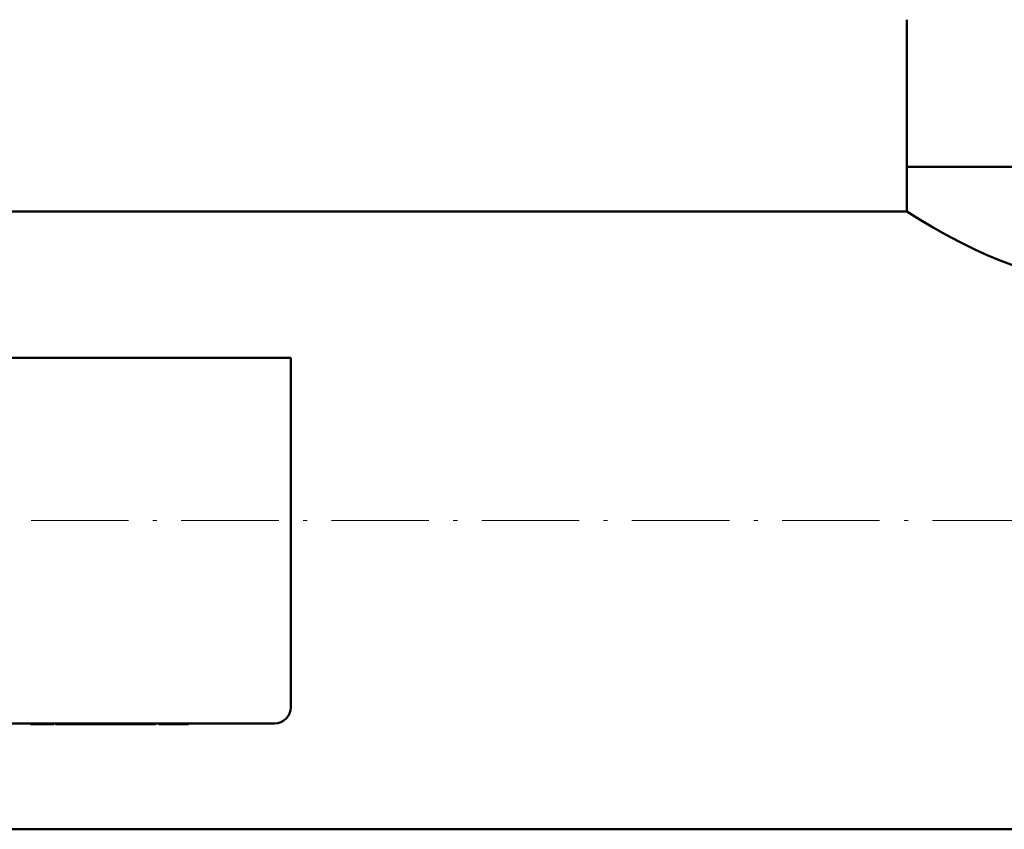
# Model space of a CAD drawing. Extents: x -1358 to 1757, y -1616 to 699.
# Tile 11 of 96: x 163 to 285, y -1611 to -1511. Entities that reach past the tile are written whole.
import ezdxf

# ---------------------------------------------------------------- set-up
doc = ezdxf.new("R2010")
doc.units = 0
doc.linetypes.add('DASHDOT', pattern=[18.5, 12, -3, 0.5, -3])

msp = doc.modelspace()

# ---------------------------------------------------------------- linework, layer by layer
at = {"color": 7, "lineweight": 50}
for p, q in [((272.64, -1529.59), (272.64, -1511.48)), ((278.08, -1529.59), (272.64, -1529.59)), ((289.03, -1529.59), (272.64, -1529.59)), ((272.64, -1535.09), (272.64, -1529.59)), ((289.03, -1529.59), (278.08, -1529.59)), ((272.64, -1535.09), (150.24, -1535.09)), ((196.79, -1553.14), (112.79, -1553.14)), ((196.79, -1596.14), (196.79, -1553.14)), ((114.79, -1598.14), (194.79, -1598.14)), ((164.72, -1598.14), (164.72, -1598.24)), ((166.22, -1598.24), (164.72, -1598.24)), ((166.22, -1598.14), (166.22, -1598.24)), ((166.22, -1598.24), (167.58, -1598.24)), ((167.58, -1598.14), (167.58, -1598.24)), ((167.79, -1598.24), (167.79, -1598.14)), ((167.79, -1598.24), (168.55, -1598.24)), ((168.55, -1598.14), (168.55, -1598.24)), ((168.55, -1598.24), (173.12, -1598.24)), ((173.12, -1598.14), (173.12, -1598.24)), ((175.58, -1598.24), (173.12, -1598.24)), ((175.58, -1598.14), (175.58, -1598.24)), ((176.3, -1598.24), (175.58, -1598.24)), ((176.3, -1598.14), (176.3, -1598.24)), ((176.3, -1598.24), (179.24, -1598.24)), ((179.24, -1598.14), (179.24, -1598.24)), ((179.9, -1598.24), (179.24, -1598.24)), ((179.9, -1598.14), (179.9, -1598.24)), ((180.16, -1598.24), (179.9, -1598.24)), ((180.16, -1598.14), (180.16, -1598.24)), ((180.53, -1598.14), (180.53, -1598.24)), ((181.84, -1598.24), (180.53, -1598.24)), ((181.84, -1598.14), (181.84, -1598.24)), ((182.86, -1598.24), (181.84, -1598.24)), ((182.86, -1598.14), (182.86, -1598.24)), ((184.17, -1598.24), (182.86, -1598.24)), ((184.17, -1598.14), (184.17, -1598.24)), ((416.79, -1611.19), (-143.21, -1611.19))]:
    msp.add_line(p, q, dxfattribs=at)
at = {"color": 7, "linetype": 'DASHDOT', "lineweight": 18}
msp.add_line((472.79, -1573.14), (-199.21, -1573.14), dxfattribs=at)
at = {"color": 7, "linetype": 'DASHDOT', "lineweight": 18, "ltscale": 0.003015}
msp.add_line((169.83, -1598.13), (169.83, -1598.25), dxfattribs=at)
at = {"color": 7, "linetype": 'DASHDOT', "lineweight": 18, "ltscale": 0.003021}
msp.add_line((173.13, -1598.13), (173.13, -1598.25), dxfattribs=at)
at = {"color": 7, "lineweight": 50}
msp.add_lwpolyline([(289.43, -1542.83), (288.09, -1542.48), (286.78, -1542.08), (285.44, -1541.62), (284.15, -1541.13), (282.55, -1540.47), (281.03, -1539.78), (279.13, -1538.84), (277.4, -1537.92), (275.88, -1537.06), (274.28, -1536.11), (272.64, -1535.09)], dxfattribs=at)
msp.add_arc((194.79, -1596.14), 2, 269.9994, 359.9994, dxfattribs=at)

doc.saveas('drawing.dxf')
